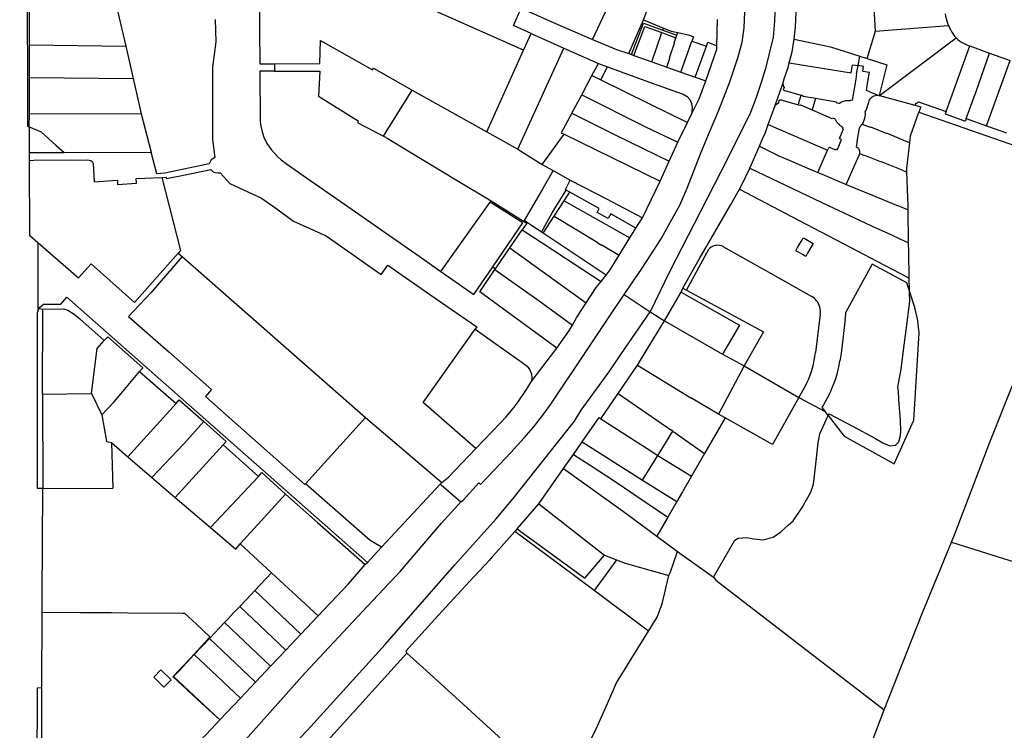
# Model space of a CAD drawing. Header units: inches. Extents: x 210911 to 224988, y 571697 to 586201.
# Tile 110 of 256: x 221712 to 222107, y 574992 to 575277. Entities that reach past the tile are written whole.
import ezdxf

# ---------------------------------------------------------------- set-up
doc = ezdxf.new("R2010")
doc.units = ezdxf.units.IN
doc.header["$MEASUREMENT"] = 0

msp = doc.modelspace()

# ---------------------------------------------------------------- linework, layer by layer
for points in [[(221714.629, 575363.896), (221714.885, 575234.191), (221715.594, 575233.798)], [(221914.109, 575264.651), (221866.644, 575285.771), (221845.618, 575295.321), (221824.236, 575305.051), (221813.436, 575310.087), (221812.655, 575310.275), (221811.876, 575310.325), (221810.767, 575310.066), (221808.833, 575308.676), (221808.137, 575307.627), (221807.787, 575306.784), (221807.887, 575286.86), (221808.142, 575259.114), (221814.148, 575259.178)], [(221941.817, 575268.932), (221948.107, 575282.337), (221952.117, 575290.959), (221953.661, 575290.19)], [(221954.515, 575166.529), (221961.664, 575177.162), (221966.405, 575184.369), (221969.533, 575189.168), (221973.768, 575196.895), (221976.786, 575202.4), (221979.725, 575209.183), (221985.078, 575222.99), (221988.41, 575230.714), (221992.513, 575240.582), (221996.901, 575251.865), (222000.263, 575261.996), (222001.885, 575267.776), (222002.719, 575273.61), (222003.091, 575283.325)], [(221962.189, 575276.763), (221965.148, 575284.428)], [(222015.124, 575283.372), (222014.836, 575276.331), (222014.371, 575269.825), (222011.297, 575257.242), (222009.669, 575252.046), (222007.3, 575245.272), (222005.147, 575239.56), (221995.937, 575221.074), (221982.649, 575194.926), (221972.802, 575175.958), (221964.892, 575159.64)], [(222054.45, 575285.18), (222054.83, 575279.19), (222055.298, 575272.201)], [(221715.725, 575266.723), (221715.753, 575281.041)], [(221751.084, 575280.453), (221754.353, 575266.274)], [(221917.141, 575271.339), (221910.059, 575274.507), (221913.186, 575281.484)], [(221913.186, 575281.484), (221925.733, 575275.901), (221941.817, 575268.932)], [(222022.811, 575269.054), (222023.316, 575273.983), (222023.545, 575279.927), (222023.545, 575280.202)], [(222083.43, 575279.24), (222083.572, 575278.271), (222083.769, 575277.312), (222084.022, 575276.366), (222084.33, 575275.436), (222084.691, 575274.526)], [(221790.309, 575276.979), (221790.485, 575268.011), (221789.133, 575257.839), (221789.256, 575240.461), (221789.172, 575228.735), (221790.166, 575221.478), (221788.66, 575220.641), (221787.916, 575218.958), (221770.123, 575215.223), (221766.888, 575214.957), (221764.6, 575223.631)], [(221956.313, 575263.256), (221962.189, 575276.763)], [(221957.46, 575262.851), (221962.253, 575275.519), (221970.031, 575272.693)], [(221962.189, 575276.763), (221970.317, 575273.52)], [(221991.721, 575266.424), (221991.954, 575276.954)], [(222055.298, 575272.201), (222084.691, 575274.526)], [(222084.691, 575274.526), (222085.15, 575273.547), (222085.67, 575272.6)], [(221914.109, 575264.651), (221917.141, 575271.339)], [(221917.141, 575271.339), (221930.252, 575265.488)], [(221958.406, 575262.516), (221962.847, 575274.144), (221969.671, 575271.654)], [(221965.583, 575259.981), (221969.671, 575271.654)], [(221969.671, 575271.654), (221975.25, 575269.607)], [(221970.031, 575272.693), (221970.317, 575273.52)], [(221970.031, 575272.693), (221975.627, 575270.647)], [(221970.317, 575273.52), (221973.39, 575272.289), (221976.006, 575271.695)], [(221975.25, 575269.607), (221975.627, 575270.647)], [(221975.627, 575270.647), (221976.006, 575271.695)], [(221976.006, 575271.695), (221980.697, 575270.623), (221982.269, 575270.015), (221981.658, 575268.305)], [(222052.025, 575261.306), (222053.83, 575267.07), (222055.32, 575271.87), (222055.298, 575272.201)], [(222085.67, 575272.6), (222086.114, 575271.788), (222086.62, 575271.013), (222087.184, 575270.279), (222087.803, 575269.591)], [(221715.704, 575253.657), (221715.725, 575266.723)], [(221715.725, 575266.723), (221754.353, 575266.274)], [(221814.148, 575259.178), (221832.253, 575259.324), (221832.583, 575268.451), (221853.449, 575256.686), (221853.805, 575257.371), (221869.412, 575248.518)], [(221941.817, 575268.932), (221951.358, 575264.906), (221956.313, 575263.256)], [(221971.587, 575257.861), (221972.874, 575261.437), (221972.629, 575261.555), (221974.753, 575267.441), (221974.506, 575267.56), (221975.25, 575269.607)], [(221977.194, 575255.863), (221981.658, 575268.305)], [(221981.658, 575268.305), (221987.492, 575266.206)], [(221987.267, 575252.377), (221991.69, 575265.015), (221991.721, 575266.424)], [(221987.492, 575266.206), (221988.064, 575267.806), (221991.721, 575266.424)], [(222020.738, 575259.571), (222021.928, 575264.022), (222022.811, 575269.054)], [(222022.811, 575269.054), (222037.313, 575266.004), (222049.051, 575262.256)], [(222057.019, 575246.368), (222087.803, 575269.591)], [(222083.717, 575240.02), (222093.271, 575266.361)], [(222087.803, 575269.591), (222088.469, 575268.96), (222089.18, 575268.38), (222089.933, 575267.856), (222090.723, 575267.389), (222091.546, 575266.983), (222092.397, 575266.64), (222093.271, 575266.361)], [(222093.271, 575266.361), (222101.217, 575263.449)], [(221754.353, 575266.274), (221757.347, 575253.288)], [(221899.292, 575231.819), (221914.109, 575264.651)], [(221911.794, 575224.924), (221920.783, 575244.598), (221930.252, 575265.488)], [(221930.252, 575265.488), (221944.144, 575259.267)], [(221956.313, 575263.256), (221957.46, 575262.851)], [(221957.46, 575262.851), (221958.406, 575262.516)], [(221958.406, 575262.516), (221965.583, 575259.981)], [(221983.045, 575253.757), (221987.492, 575266.206)], [(222091.831, 575237.158), (222095.8, 575247.97), (222101.217, 575263.449)], [(222101.217, 575263.449), (222109.441, 575260.436)], [(221814.148, 575259.178), (221814.137, 575256.149)], [(221941.565, 575254.407), (221944.144, 575259.267)], [(221944.144, 575259.267), (221947.86, 575257.917)], [(221965.583, 575259.981), (221971.587, 575257.861)], [(222018.233, 575251.175), (222018.758, 575253.136), (222019.545, 575255.334), (222020.304, 575257.689), (222020.738, 575259.571)], [(222020.738, 575259.571), (222045.633, 575255.48), (222046.199, 575258.795), (222048.395, 575258.42)], [(222047.831, 575255.119), (222048.395, 575258.42)], [(222048.395, 575258.42), (222048.401, 575258.455)], [(222048.401, 575258.455), (222049.051, 575262.256)], [(222050.264, 575256.221), (222050.6, 575258.109), (222048.401, 575258.455)], [(222049.051, 575262.256), (222052.025, 575261.306)], [(222052.025, 575261.306), (222059.962, 575258.772), (222056.882, 575246.405)], [(222099.93, 575234.301), (222109.441, 575260.436)], [(221814.137, 575256.149), (221808.156, 575256.201), (221808.337, 575235.979), (221808.6, 575234.128), (221808.989, 575232.44), (221809.803, 575229.687), (221811.02, 575227.218), (221812.691, 575224.719), (221815.476, 575221.809), (221816.805, 575220.632), (221819.325, 575218.798), (221827.008, 575213.405), (221842.139, 575202.822), (221873.472, 575180.985), (221880.931, 575175.735)], [(221814.137, 575256.149), (221832.277, 575256.241), (221831.723, 575246.103), (221847.672, 575236.28), (221847.604, 575235.475), (221857.846, 575230.079)], [(221945.099, 575252.685), (221947.86, 575257.917)], [(221947.86, 575257.917), (221965.691, 575251.43), (221978.214, 575246.977), (221979.76, 575246.061), (221980.913, 575244.866), (221981.579, 575243.264), (221981.793, 575241.495), (221981.49, 575239.004)], [(221971.587, 575257.861), (221977.194, 575255.863)], [(221977.194, 575255.863), (221983.045, 575253.757)], [(222047.831, 575255.119), (222047.321, 575252.132), (222046.037, 575244.62)], [(222050.264, 575256.221), (222052.955, 575255.771)], [(222056.561, 575246.466), (222054.131, 575247.421), (222051.722, 575248.422), (222052.337, 575252.077), (222052.955, 575255.771)], [(221715.679, 575239.213), (221715.704, 575253.657)], [(221715.704, 575253.657), (221757.347, 575253.288)], [(221757.347, 575253.288), (221760.614, 575239.128)], [(221937.444, 575246.639), (221941.565, 575254.407)], [(221941.565, 575254.407), (221945.099, 575252.685)], [(221945.099, 575252.685), (221964.422, 575243.232), (221979.863, 575235.656)], [(221981.49, 575239.004), (221984.633, 575245.076), (221987.267, 575252.377)], [(221983.045, 575253.757), (221987.267, 575252.377)], [(222015.052, 575242.445), (222016.313, 575245.958), (222018.233, 575251.175)], [(222018.233, 575251.175), (222018.265, 575250.776), (222018.35, 575250.384), (222018.485, 575250.007), (222018.669, 575249.651)], [(221857.846, 575230.079), (221869.412, 575248.518)], [(221869.412, 575248.518), (221899.292, 575231.819)], [(221933.511, 575239.387), (221937.444, 575246.639)], [(221937.444, 575246.639), (221963.077, 575233.919), (221976.026, 575227.657)], [(222018.669, 575249.651), (222018.342, 575248.726), (222018.893, 575248.486), (222019.397, 575248.313), (222025.556, 575246.511)], [(222015.052, 575242.445), (222015.357, 575242.748), (222015.695, 575243.013), (222016.063, 575243.236), (222016.455, 575243.413)], [(222016.455, 575243.413), (222016.893, 575244.664)], [(222016.893, 575244.664), (222017.681, 575244.625), (222018.393, 575244.463), (222024.421, 575242.717)], [(222024.421, 575242.717), (222024.76, 575243.993), (222025.138, 575245.258), (222025.556, 575246.511)], [(222024.421, 575242.717), (222025.203, 575242.49), (222025.29, 575242.689), (222029.965, 575240.669)], [(222031.282, 575245.216), (222026.299, 575246.068), (222026.336, 575246.283), (222025.556, 575246.511)], [(222031.282, 575245.216), (222029.965, 575240.669)], [(222040.63, 575243.18), (222039.716, 575243.43), (222039.804, 575243.76), (222031.282, 575245.216)], [(222040.989, 575243.266), (222040.817, 575243.191), (222040.63, 575243.18)], [(222044.975, 575244.289), (222044.375, 575244.332), (222043.773, 575244.311), (222043.178, 575244.224), (222042.595, 575244.075), (222042.032, 575243.863), (222041.494, 575243.593), (222040.989, 575243.266)], [(222045.545, 575244.701), (222045.475, 575244.521), (222045.343, 575244.38), (222045.168, 575244.299), (222044.975, 575244.289)], [(222045.545, 575244.701), (222046.037, 575244.62)], [(222051.342, 575239.184), (222051.241, 575239.823), (222051.552, 575240.336), (222051.964, 575241.233), (222052.654, 575243.393), (222052.712, 575243.734)], [(222052.712, 575243.734), (222052.835, 575244.225), (222053.031, 575244.692), (222053.294, 575245.124), (222053.62, 575245.511), (222054, 575245.845), (222054.426, 575246.118), (222054.888, 575246.324), (222055.376, 575246.457), (222055.879, 575246.516), (222056.385, 575246.499), (222056.561, 575246.466)], [(222056.561, 575246.466), (222056.882, 575246.405)], [(222056.882, 575246.405), (222057.019, 575246.368)], [(222057.019, 575246.368), (222071.188, 575242.502)], [(222071.188, 575242.502), (222071.8, 575243.29), (222072.66, 575243.92), (222083.717, 575240.02)], [(221715.594, 575233.798), (221715.679, 575239.213)], [(221715.679, 575239.213), (221760.614, 575239.128)], [(221760.614, 575239.128), (221764.6, 575223.631)], [(221933.511, 575239.387), (221929.208, 575231.436), (221930.389, 575230.856)], [(221933.511, 575239.387), (221951.436, 575230.428), (221972.538, 575220.124)], [(221979.863, 575235.656), (221981.49, 575239.004)], [(222012.302, 575234.779), (222015.052, 575242.445)], [(222029.965, 575240.669), (222037.929, 575237.216), (222038.06, 575237.508), (222038.985, 575237.218)], [(222050.249, 575235.227), (222050.61, 575235.881), (222050.904, 575236.568), (222051.129, 575237.281), (222051.282, 575238.012), (222051.363, 575238.755)], [(222051.363, 575238.755), (222051.342, 575239.184)], [(222069.177, 575227.487), (222069.513, 575230.271), (222072.806, 575239.68)], [(222071.188, 575242.502), (222073.567, 575241.856), (222072.806, 575239.68)], [(222072.806, 575239.68), (222148.122, 575213.571)], [(222083.717, 575240.02), (222083.382, 575239.097)], [(222083.382, 575239.097), (222091.17, 575236.31), (222091.479, 575236.199)], [(221976.026, 575227.657), (221979.863, 575235.656)], [(222008.782, 575226.032), (222010.08, 575229.005), (222011.169, 575231.62), (222012.302, 575234.779)], [(222012.302, 575234.779), (222036.123, 575224.464)], [(222038.985, 575237.218), (222039.119, 575237.123), (222039.216, 575236.99)], [(222039.216, 575236.99), (222039.463, 575236.444), (222039.763, 575235.925), (222040.114, 575235.439), (222040.511, 575234.991), (222040.951, 575234.584), (222041.43, 575234.223), (222041.942, 575233.912)], [(222049.765, 575234.534), (222050.063, 575234.941)], [(222050.063, 575234.941), (222050.249, 575235.227)], [(222050.063, 575234.941), (222053.288, 575233.669), (222053.339, 575233.799), (222059.967, 575231.139), (222060.02, 575231.268), (222067.567, 575228.153), (222068.104, 575227.931), (222069.177, 575227.487)], [(222091.831, 575237.158), (222091.479, 575236.199)], [(222091.831, 575237.158), (222099.93, 575234.301)], [(221715.594, 575233.798), (221720.467, 575231.847), (221726.492, 575226.38), (221729.706, 575223.566)], [(221715.594, 575233.798), (221715.61, 575223.529)], [(221899.292, 575231.819), (221911.794, 575224.924)], [(221921.602, 575218.769), (221930.389, 575230.856)], [(221930.389, 575230.856), (221968.954, 575212.023)], [(222040.081, 575224.792), (222041.797, 575228.72), (222040.9, 575229.153), (222042.564, 575232.996)], [(222041.942, 575233.912), (222042.071, 575233.823), (222042.162, 575233.697), (222042.205, 575233.547), (222042.196, 575233.391), (222042.134, 575233.247)], [(222042.564, 575232.996), (222042.134, 575233.247)], [(222047.747, 575225.756), (222048.261, 575229.527), (222048.944, 575233.33)], [(222048.944, 575233.33), (222049.06, 575233.676), (222049.247, 575233.99), (222049.497, 575234.256)], [(222049.497, 575234.256), (222049.765, 575234.534)], [(222099.93, 575234.301), (222107.983, 575231.46)], [(221857.846, 575230.079), (221859.636, 575229.128), (221867.51, 575224.383), (221887.485, 575212.253), (221901.048, 575204.198)], [(221972.538, 575220.124), (221976.026, 575227.657)], [(222068.014, 575215.713), (222067.95, 575217.304), (222069.177, 575227.487)], [(221715.61, 575223.529), (221729.706, 575223.566)], [(221715.61, 575223.529), (221715.615, 575220.305)], [(221729.706, 575223.566), (221764.6, 575223.631)], [(221911.794, 575224.924), (221916.897, 575221.724)], [(222004.932, 575217.25), (222008.782, 575226.032)], [(222008.782, 575226.032), (222016.823, 575222.13), (222018.177, 575221.528), (222021.612, 575220.069), (222026.94, 575217.734), (222032.188, 575215.575)], [(222032.188, 575215.575), (222036.123, 575224.464)], [(222036.123, 575224.464), (222036.378, 575225.041)], [(222037.413, 575225.451), (222037.174, 575225.512), (222036.929, 575225.496), (222036.7, 575225.406), (222036.51, 575225.249), (222036.378, 575225.041)], [(222037.413, 575225.451), (222039.464, 575224.561), (222039.623, 575224.992), (222040.081, 575224.792)], [(222049.077, 575223.166), (222049.122, 575223.556), (222049.101, 575223.948), (222049.014, 575224.331), (222048.865, 575224.693), (222048.657, 575225.026), (222048.396, 575225.32), (222048.09, 575225.565), (222047.747, 575225.756)], [(222048.794, 575222.432), (222048.966, 575222.787), (222049.077, 575223.166)], [(222049.077, 575223.166), (222050.997, 575222.386), (222051.05, 575222.516), (222057.683, 575219.827), (222057.736, 575219.956), (222065.666, 575216.682), (222066.194, 575216.464), (222068.014, 575215.713)], [(221715.615, 575220.305), (221717.484, 575220.483), (221739.017, 575220.594), (221739.721, 575220.515), (221740.396, 575220.302), (221740.947, 575219.947), (221741.279, 575219.196), (221741.633, 575211.829), (221750.999, 575212.44), (221751.111, 575210.709), (221758.658, 575211.256), (221758.546, 575213.102), (221768.843, 575213.504)], [(221715.615, 575220.305), (221715.776, 575190.368), (221719.067, 575187.482)], [(221916.897, 575221.724), (221921.602, 575218.769)], [(221968.954, 575212.023), (221972.538, 575220.124)], [(222043.674, 575210.737), (222048.794, 575222.432)], [(221768.843, 575213.504), (221770.54, 575213.71), (221770.71, 575213.09), (221778.203, 575214.616), (221788.55, 575216.72), (221789.63, 575215.64), (221790.331, 575215.503), (221791.39, 575215.418), (221792.247, 575215.323), (221796.17, 575211.07), (221808.807, 575205.241), (221814.674, 575201.212), (221821.702, 575195.967), (221834.83, 575190.105), (221848.362, 575180.606), (221856.98, 575174.56), (221859.61, 575178.37), (221878.602, 575165.051), (221895.386, 575153.513), (221894.642, 575152.603)], [(221921.602, 575218.769), (221925.722, 575216.441)], [(221925.992, 575216.288), (221921.787, 575209.081)], [(221925.722, 575216.441), (221925.992, 575216.288)], [(221925.992, 575216.288), (221932.811, 575212.435)], [(222000.773, 575208.843), (222001.568, 575210.256), (222004.932, 575217.25)], [(222004.932, 575217.25), (222033.821, 575203.421), (222055.855, 575193.235), (222061.564, 575190.592), (222065.213, 575188.903), (222068.71, 575187.284)], [(222032.188, 575215.575), (222034.05, 575214.809), (222042.682, 575211.14), (222043.674, 575210.737)], [(222068.575, 575200.513), (222068.559, 575202.134), (222068.014, 575215.713)], [(221768.843, 575213.504), (221776.37, 575184.274), (221775.433, 575183.18)], [(221931.177, 575208.465), (221930.868, 575208.637), (221932.811, 575212.435)], [(221932.811, 575212.435), (221947.341, 575204.892), (221961.851, 575197.371)], [(221961.851, 575197.371), (221968.954, 575212.023)], [(221921.787, 575209.081), (221914.317, 575196.275)], [(221929.033, 575204.944), (221931.177, 575208.465)], [(221930.43, 575204.147), (221932.699, 575207.621)], [(221932.699, 575207.621), (221931.177, 575208.465)], [(221959.236, 575193.166), (221949.098, 575198.923), (221948.081, 575197.097), (221943.629, 575199.466), (221944.453, 575201.097), (221932.699, 575207.621)], [(221978.064, 575169.067), (221984.537, 575180.729), (221990.884, 575191.61), (221997.27, 575202.617), (222000.773, 575208.843)], [(222000.773, 575208.843), (222021.97, 575197.682), (222042.48, 575186.963), (222061.778, 575176.912), (222065.484, 575174.982), (222068.981, 575173.161)], [(222043.674, 575210.737), (222054.503, 575206.337), (222063.862, 575202.464), (222065.099, 575201.952), (222068.575, 575200.513)], [(222085.898, 575067.169), (222087.385, 575070.808), (222101.365, 575107.265), (222110.6, 575130.421), (222123.163, 575159.1), (222134.888, 575184.649), (222145.488, 575207.819)], [(221880.931, 575175.735), (221900.649, 575203.632)], [(221900.649, 575203.632), (221901.048, 575204.198)], [(221913.491, 575195.473), (221900.649, 575203.632)], [(221901.048, 575204.198), (221914.123, 575195.938)], [(221921.322, 575191.616), (221925.643, 575199.375), (221929.033, 575204.944)], [(221926.433, 575198.026), (221930.43, 575204.147)], [(221930.43, 575204.147), (221956.803, 575189.254)], [(222068.71, 575187.284), (222068.575, 575200.513)], [(221902.066, 575178.11), (221913.758, 575195.304)], [(221913.758, 575195.304), (221913.491, 575195.473)], [(221914.123, 575195.938), (221915.381, 575195.144), (221913.503, 575192.483)], [(221914.317, 575196.275), (221914.123, 575195.938)], [(221921.322, 575191.616), (221914.317, 575196.275)], [(221921.967, 575191.187), (221926.433, 575198.026)], [(221926.433, 575198.026), (221943.905, 575187.45), (221943.848, 575187.356), (221945.448, 575186.389), (221945.51, 575186.491), (221952.469, 575182.282)], [(221959.236, 575193.166), (221961.851, 575197.371)], [(221908.575, 575185.239), (221913.503, 575192.483)], [(221913.503, 575192.483), (221921.188, 575187.587), (221930.915, 575181.115), (221945.224, 575171.779)], [(221921.967, 575191.187), (221921.322, 575191.616)], [(221956.803, 575189.254), (221959.236, 575193.166)], [(221719.067, 575187.482), (221735.378, 575173.179), (221740.447, 575178.834), (221757.876, 575163.4), (221775.433, 575183.18)], [(221719.067, 575187.482), (221719.084, 575159.685)], [(221947.245, 575174.374), (221921.967, 575191.187)], [(221952.469, 575182.282), (221956.803, 575189.254)], [(222024.149, 575185.42), (222025.783, 575188.29), (222026.378, 575189.334), (222027.421, 575188.739), (222030.376, 575187.053), (222028.144, 575183.142), (222027.401, 575181.84), (222026.359, 575182.434), (222024.449, 575183.523), (222023.407, 575184.117), (222024.149, 575185.42)], [(222068.981, 575173.161), (222068.748, 575183.515), (222068.71, 575187.284)], [(221903.111, 575177.287), (221908.575, 575185.239)], [(221908.575, 575185.239), (221928.775, 575170.681), (221939.28, 575163.148)], [(221979.523, 575168.273), (221988.456, 575184.808)], [(221994.438, 575185.693), (221993.904, 575185.939), (221993.344, 575186.122), (221992.768, 575186.239), (221992.182, 575186.289), (221991.593, 575186.271), (221991.011, 575186.185), (221990.443, 575186.032), (221989.896, 575185.814), (221989.378, 575185.535), (221988.896, 575185.198), (221988.456, 575184.808)], [(221994.438, 575185.693), (222013.256, 575175.066), (222029.614, 575165.827)], [(221777.052, 575181.749), (221764.451, 575167.251), (221755.443, 575157.679)], [(221775.433, 575183.18), (221777.052, 575181.749)], [(221777.052, 575181.749), (221850.592, 575117.237)], [(221947.245, 575174.374), (221948.813, 575176.4), (221952.469, 575182.282)], [(221880.931, 575175.735), (221894.164, 575166.488), (221901.714, 575177.593)], [(221927.471, 575144.977), (221896.487, 575167.648), (221902.602, 575176.546)], [(221901.714, 575177.593), (221902.066, 575178.11)], [(221901.714, 575177.593), (221902.806, 575176.843)], [(221902.602, 575176.546), (221902.806, 575176.843)], [(221902.602, 575176.546), (221920.315, 575164.058), (221933.805, 575154.267)], [(221902.806, 575176.843), (221903.111, 575177.287)], [(222069.112, 575167.918), (222067.984, 575171.196), (222054.052, 575178.749), (222043.481, 575159.512)], [(221939.28, 575163.148), (221943.3, 575169.305), (221945.224, 575171.779)], [(221945.224, 575171.779), (221947.245, 575174.374)], [(222069.112, 575167.918), (222068.981, 575173.161)], [(221970.66, 575155.923), (221976.097, 575165.193), (221977.426, 575167.523)], [(221977.426, 575167.523), (221978.064, 575169.067)], [(221977.426, 575167.523), (222000.776, 575154.276), (221993.987, 575142.537)], [(221978.064, 575169.067), (221979.523, 575168.273)], [(221979.523, 575168.273), (222010.371, 575151.553), (222002.608, 575137.911)], [(222036.863, 575118.631), (222046.46, 575113.54), (222055.38, 575108.731), (222058.388, 575107.034), (222061.187, 575105.81), (222063.373, 575106.072), (222064.772, 575107.384), (222065.384, 575109.92), (222065.559, 575111.669), (222065.471, 575116.129), (222064.772, 575124.349), (222064.597, 575127.759), (222064.422, 575129.333), (222065.722, 575136.595), (222066.697, 575144.183), (222067.742, 575152.226), (222069.231, 575163.685), (222069.119, 575167.675)], [(222069.119, 575167.675), (222069.112, 575167.918)], [(222069.119, 575167.675), (222071.226, 575161.006)], [(221719.491, 575160.926), (221719.768, 575161.319), (221720.532, 575161.937), (221721.324, 575162.635), (221728.28, 575162.656), (221730.729, 575165.44), (221851.423, 575059.019)], [(221888.951, 575083.274), (221889.876, 575083.968), (221896.092, 575090.938), (221896.848, 575090.305), (221902.341, 575096.081), (221909.008, 575103.147), (221914.333, 575108.96), (221918.023, 575113.351), (221921.808, 575118.104), (221925.021, 575122.492), (221939.124, 575143.57), (221948.504, 575157.593), (221954.515, 575166.529)], [(221954.515, 575166.529), (221964.892, 575159.64)], [(222033.193, 575158.706), (222033.262, 575159.41), (222033.259, 575160.118), (222033.183, 575160.821), (222033.036, 575161.514), (222032.819, 575162.187), (222032.534, 575162.835), (222032.184, 575163.45), (222031.774, 575164.026), (222031.306, 575164.557), (222030.786, 575165.038), (222030.22, 575165.462), (222029.614, 575165.827)], [(221526.78, 574670.859), (221551.317, 574689.665), (221552.437, 574690.682), (221567.692, 574704.52), (221585.227, 574724.357), (221598.22, 574738.784), (221604.96, 574746.554), (221714.743, 574868.956), (221738.142, 574894.167), (221759.182, 574918.164), (221774.127, 574934.385), (221800.67, 574963.866), (221827.305, 574991.676), (221858.528, 575026.117), (221886.563, 575058.052), (221903.085, 575076.533), (221909.886, 575084.637), (221934.58, 575115.692), (221937.273, 575120.095), (221948.752, 575135.872), (221953.397, 575142.815), (221959.055, 575151.051), (221964.892, 575159.64)], [(221721.067, 575088.712), (221718.933, 575088.638), (221718.961, 575159.102), (221719.084, 575159.685)], [(221719.084, 575159.685), (221719.491, 575160.926)], [(221719.491, 575160.926), (221721.135, 575160.641)], [(221720.992, 575126.583), (221721.135, 575160.641)], [(221721.135, 575160.641), (221729.402, 575160.813), (221731.147, 575160.311), (221733.712, 575158.615), (221735.928, 575156.821), (221745.654, 575148.077)], [(221933.805, 575154.267), (221935.517, 575157.387), (221939.28, 575163.148)], [(221964.892, 575159.64), (221970.66, 575155.923)], [(222036.442, 575117.971), (222042.768, 575109.678), (222062.888, 575098.626), (222070.796, 575116.043), (222072.997, 575151.096), (222072.198, 575156.87), (222071.226, 575161.006)], [(221755.443, 575157.679), (221771.612, 575143.503), (221788.777, 575128.38), (221786.359, 575125.618), (221798.277, 575115.072), (221826.228, 575090.221)], [(221959.858, 575138.166), (221963.345, 575143.894), (221970.66, 575155.923)], [(221970.66, 575155.923), (221993.987, 575142.537)], [(222033.193, 575158.706), (222031.309, 575143.24)], [(222043.239, 575156.682), (222041.717, 575144.012), (222041.452, 575142.012), (222041.12, 575139.954)], [(222043.239, 575156.682), (222043.372, 575157.62), (222043.453, 575158.565), (222043.481, 575159.512)], [(221894.966, 575104.735), (221873.729, 575123.163), (221894.642, 575152.603)], [(221894.642, 575152.603), (221913.599, 575139.286), (221915.526, 575137.783), (221916.608, 575136.336), (221917.257, 575134.678), (221917.48, 575133.116), (221917.378, 575132.397), (221917.125, 575131.429)], [(221927.471, 575144.977), (221932.538, 575152.189), (221933.805, 575154.267)], [(221740.586, 575126.753), (221742.928, 575144.901), (221745.654, 575148.077)], [(221745.654, 575148.077), (221747.188, 575149.581), (221761.262, 575137.146), (221759.941, 575135.61)], [(221917.125, 575131.429), (221927.471, 575144.977)], [(221993.987, 575142.537), (222002.608, 575137.911)], [(222027.243, 575129.899), (222027.934, 575131.296), (222028.567, 575132.72), (222029.141, 575134.168), (222029.656, 575135.639), (222030.111, 575137.13), (222030.504, 575138.638), (222030.835, 575140.16), (222031.103, 575141.695), (222031.309, 575143.24)], [(222036.65, 575126.13), (222037.456, 575127.766), (222038.194, 575129.435), (222038.862, 575131.133), (222039.459, 575132.856), (222039.984, 575134.603), (222040.437, 575136.371), (222040.815, 575138.155), (222041.12, 575139.954)], [(221952.128, 575126.853), (221959.858, 575138.166)], [(221959.858, 575138.166), (221981.274, 575125.041)], [(222002.608, 575137.911), (221992.303, 575118.58)], [(222002.608, 575137.911), (222024.596, 575125.139)], [(221744.794, 575118.309), (221749.73, 575123.486), (221753.204, 575127.571), (221759.941, 575135.61)], [(221759.941, 575135.61), (221774.591, 575122.786)], [(221894.966, 575104.735), (221904.752, 575114.916), (221907.043, 575117.415), (221909.948, 575120.812), (221911.905, 575123.499), (221915.275, 575128.446), (221917.125, 575131.429)], [(222024.596, 575125.139), (222027.243, 575129.899)], [(221720.992, 575126.583), (221740.586, 575126.753)], [(221720.992, 575126.583), (221721.067, 575088.712)], [(221740.586, 575126.753), (221744.794, 575118.309)], [(221774.591, 575122.786), (221775.83, 575124.217), (221785.664, 575115.576)], [(221945.155, 575116.629), (221952.128, 575126.853)], [(221952.128, 575126.853), (221973.237, 575112.191)], [(221992.303, 575118.58), (221981.274, 575125.041)], [(222024.596, 575125.139), (222014.104, 575106.272), (221995.048, 575117.03)], [(222024.596, 575125.139), (222035.177, 575119.525)], [(222036.65, 575126.13), (222034.499, 575122.231), (222033.871, 575121.131), (222035.177, 575119.525)], [(221755.209, 575101.334), (221774.591, 575122.786)], [(221744.794, 575118.309), (221746.612, 575107.515), (221748.599, 575107.121)], [(221826.495, 575090.516), (221850.592, 575117.237)], [(221850.592, 575117.237), (221881.226, 575091.109)], [(221937.618, 575107.37), (221944.42, 575117.148), (221945.155, 575116.629)], [(221945.155, 575116.629), (221963.661, 575104.718), (221968.038, 575101.98)], [(221995.048, 575117.03), (221986.791, 575102.776)], [(221990.29, 575053.049), (221998.889, 575067.893), (222000.2, 575068.767), (222003.786, 575069.029), (222006.584, 575068.505), (222010.17, 575068.067), (222014.28, 575069.117), (222017.34, 575071.303), (222020.313, 575074.014), (222022.325, 575075.763), (222025.998, 575081.097), (222029.408, 575087.218), (222030.457, 575090.454), (222031.332, 575097.275), (222032.381, 575106.982), (222033.081, 575110.567), (222036.442, 575117.971)], [(221995.048, 575117.03), (221992.303, 575118.58)], [(222036.442, 575117.971), (222035.177, 575119.525)], [(222036.442, 575117.971), (222036.863, 575118.631)], [(221785.664, 575115.576), (221777.875, 575106.761), (221764.875, 575093.034)], [(221785.664, 575115.576), (221794.746, 575107.597), (221793.482, 575106.22)], [(221974.04, 575111.634), (221973.237, 575112.191)], [(221968.038, 575101.98), (221969.985, 575105.094), (221974.04, 575111.634)], [(221974.04, 575111.634), (221986.791, 575102.776)], [(221748.599, 575107.121), (221755.209, 575101.334)], [(221748.599, 575107.121), (221749.128, 575088.766)], [(221774.146, 575085.073), (221793.482, 575106.22)], [(221793.482, 575106.22), (221807.603, 575093.543)], [(221881.226, 575091.109), (221883.896, 575093.262), (221894.966, 575104.735)], [(221934.122, 575102.283), (221937.618, 575107.37)], [(221937.618, 575107.37), (221961.907, 575092.039)], [(221755.209, 575101.334), (221764.875, 575093.034)], [(221930.093, 575096.644), (221934.122, 575102.283)], [(221934.122, 575102.283), (221940.819, 575098.071), (221950.92, 575091.515), (221958.385, 575086.446)], [(221961.907, 575092.039), (221968.038, 575101.98)], [(221968.038, 575101.98), (221981.464, 575093.581)], [(221986.791, 575102.776), (221981.464, 575093.581)], [(221920.162, 575082.463), (221930.093, 575096.644)], [(221930.093, 575096.644), (221954.175, 575079.412)], [(221764.875, 575093.034), (221774.146, 575085.073)], [(221788.38, 575073.02), (221807.603, 575093.543)], [(221807.603, 575093.543), (221808.979, 575095.104), (221818.574, 575086.459)], [(221981.464, 575093.581), (221977.878, 575087.391), (221975.583, 575083.405)], [(221720.815, 575039.07), (221720.846, 575045.078), (221721.067, 575088.712)], [(221721.067, 575088.712), (221749.128, 575088.766)], [(221826.228, 575090.221), (221826.495, 575090.516)], [(221857.001, 575065.101), (221852.518, 575067.81), (221826.495, 575090.516)], [(221857.001, 575065.101), (221880.675, 575090.458)], [(221880.675, 575090.458), (221881.226, 575091.109)], [(221880.675, 575090.458), (221881.06, 575090.124)], [(221881.06, 575090.124), (221888.951, 575083.274)], [(221961.907, 575092.039), (221975.583, 575083.405)], [(221774.146, 575085.073), (221788.38, 575073.02)], [(221800.335, 575066.421), (221818.574, 575086.459)], [(221818.574, 575086.459), (221831.32, 575074.982), (221850.519, 575058.138)], [(221958.385, 575086.446), (221972.007, 575077.195)], [(221758.357, 574938.98), (221775.942, 574958.525), (221800.16, 574985.253), (221826.356, 575014.728), (221851.233, 575041.245), (221864.746, 575055.522), (221881.081, 575074.698), (221888.951, 575083.274)], [(221911.547, 575072.535), (221920.162, 575082.463)], [(221920.162, 575082.463), (221942.264, 575065.291), (221946.553, 575061.868)], [(221975.583, 575083.405), (221972.007, 575077.195)], [(221954.175, 575079.412), (221967.606, 575069.553)], [(221972.007, 575077.195), (221967.606, 575069.553)], [(221788.38, 575073.02), (221797.52, 575065.252)], [(221910.527, 575071.379), (221903.061, 575062.919), (221901.47, 575061.286), (221900.254, 575059.836), (221892.376, 575051.38), (221879.829, 575037.68), (221866.768, 575023.399), (221867.24, 575022.575)], [(221911.547, 575072.535), (221910.527, 575071.379)], [(221942.401, 575047.718), (221928.761, 575057.851), (221910.527, 575071.379)], [(221911.547, 575072.535), (221938.653, 575052.647), (221946.553, 575061.868)], [(221967.606, 575069.553), (221975.932, 575063.441)], [(221797.52, 575065.252), (221798.574, 575064.353), (221800.335, 575066.421)], [(221800.335, 575066.421), (221812.895, 575054.841)], [(221851.423, 575059.019), (221855.434, 575063.385), (221857.001, 575065.101)], [(222058.815, 574999.825), (222074.182, 575038.495), (222085.898, 575067.169)], [(222085.898, 575067.169), (222212.536, 575027.365)], [(221946.553, 575061.868), (221951.457, 575060.044)], [(221972.479, 575053.718), (221972.923, 575054.857), (221975.932, 575063.441)], [(221975.932, 575063.441), (221990.29, 575053.049)], [(221831.622, 575037.576), (221843.754, 575050.417), (221850.519, 575058.138)], [(221850.519, 575058.138), (221851.423, 575059.019)], [(221951.457, 575060.044), (221948.353, 575055.776), (221942.401, 575047.718)], [(221951.457, 575060.044), (221954.922, 575058.756), (221972.479, 575053.718)], [(221812.895, 575054.841), (221806.189, 575047.736)], [(221812.895, 575054.841), (221831.622, 575037.576)], [(221964.268, 575031.473), (221967.694, 575037.01), (221969.385, 575041.326), (221969.942, 575042.915), (221972.479, 575053.718)], [(221990.29, 575053.049), (221991.284, 575051.916)], [(221991.284, 575051.916), (222058.815, 574999.825)], [(221806.189, 575047.736), (221802.796, 575044.142), (221800.114, 575041.302)], [(221824.693, 575030.241), (221806.189, 575047.736)], [(221964.268, 575031.473), (221942.401, 575047.718)], [(221800.114, 575041.302), (221797.828, 575038.88), (221795.071, 575035.959), (221794.05, 575034.878)], [(221818.624, 575023.817), (221800.114, 575041.302)], [(221720.661, 575008.743), (221720.815, 575039.07)], [(221720.815, 575039.07), (221736.242, 575038.954), (221748.677, 575038.868), (221755.226, 575038.823), (221777.203, 575038.67)], [(221777.203, 575038.67), (221777.941, 575038.665), (221782.747, 575034.178), (221788.214, 575029.056), (221787.865, 575028.693)], [(221824.693, 575030.241), (221831.622, 575037.576)], [(221794.05, 575034.878), (221788.04, 575028.517), (221787.966, 575028.438)], [(221812.535, 575017.372), (221794.05, 575034.878)], [(221818.624, 575023.817), (221824.693, 575030.241)], [(221928.763, 574967.061), (221932.255, 574970.534), (221934.702, 574975.478), (221942.581, 574990.7), (221946.882, 575000.17), (221951.466, 575010.702), (221958.324, 575021.864), (221964.268, 575031.473)], [(221787.865, 575028.693), (221780.207, 575020.477), (221773.334, 575013.118), (221773.418, 575013.04)], [(221787.966, 575028.438), (221787.918, 575028.387), (221781.886, 575022.002)], [(221806.456, 575010.939), (221787.966, 575028.438)], [(221792.108, 574995.751), (221773.569, 575013.2), (221775.768, 575015.526), (221781.886, 575022.002)], [(221800.388, 575004.515), (221781.886, 575022.002)], [(221812.535, 575017.372), (221818.624, 575023.817)], [(221835.534, 574987.476), (221867.24, 575022.575)], [(221867.24, 575022.575), (221873.701, 575016.873), (221886.78, 575004.904), (221910.356, 574983.411), (221928.008, 574966.311)], [(221806.723, 575011.221), (221812.535, 575017.372)], [(221765.6, 575012.961), (221769.697, 575008.94), (221772.537, 575011.832), (221768.448, 575015.889), (221765.6, 575012.961)], [(221773.418, 575013.04), (221783.211, 575003.969), (221792.108, 574995.751)], [(221800.388, 575004.515), (221806.456, 575010.939)], [(221806.456, 575010.939), (221806.723, 575011.221)], [(221721.357, 574972.839), (221718.76, 574975.323), (221718.881, 575008.633), (221720.661, 575008.743)], [(221721.487, 574974.103), (221721.419, 574974.547), (221721.001, 574976.791), (221720.717, 574979.033), (221720.699, 574983.056), (221720.629, 574993.925), (221720.661, 575008.743)], [(221792.108, 574995.751), (221800.388, 575004.515)], [(221930.256, 574965.706), (222016.354, 574887.537), (222058.815, 574999.825)], [(221768.219, 574970.42), (221788.751, 574992.197), (221792.108, 574995.751)]]:
    msp.add_lwpolyline(points)

doc.saveas('drawing.dxf')
